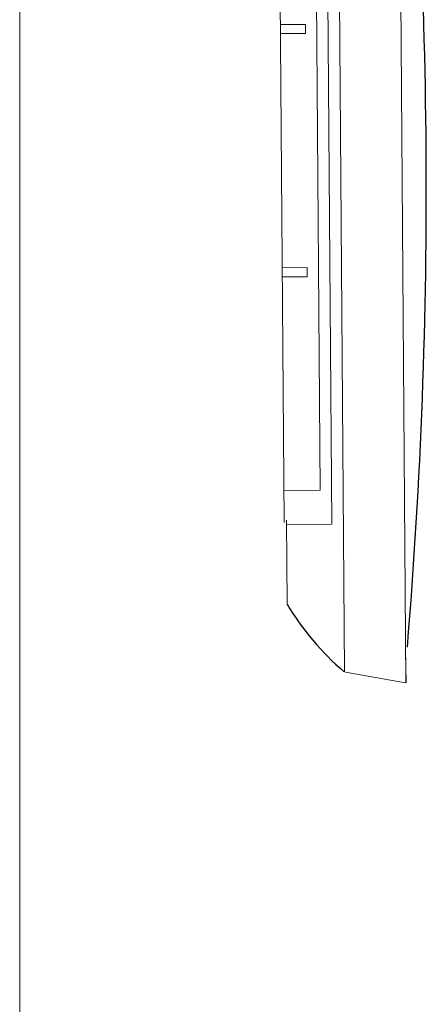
# Model space of a CAD drawing. Header units: feet. Extents: x 8 to 127, y 6 to 90.
# Tile 199 of 256: x 36.7777 to 36.8672, y 55.6466 to 55.8631. Entities that reach past the tile are written whole.
import ezdxf

# ---------------------------------------------------------------- set-up
doc = ezdxf.new("R2010")
doc.units = ezdxf.units.FT
doc.header["$MEASUREMENT"] = 0
doc.layers.add('MOBILIARIO', color=250, linetype='Continuous')
doc.layers.add('MOBILIÁRIO2', color=250, linetype='Continuous')

msp = doc.modelspace()

# ---------------------------------------------------------------- linework, layer by layer
at = {"layer": 'MOBILIARIO', "lineweight": 5}
msp.add_line((36.77771551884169, 55.30830204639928), (36.77771551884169, 56.10119526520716), dxfattribs=at)
at = {"layer": 'MOBILIÁRIO2', "lineweight": 5}
for p, q in [((36.86265801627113, 55.71727590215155), (36.86096764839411, 55.94475919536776)), ((36.86265801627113, 55.71727590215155), (36.86096764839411, 55.94475919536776)), ((36.84913977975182, 55.71969003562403), (36.84748664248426, 55.94214278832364)), ((36.84913977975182, 55.71969003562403), (36.84748664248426, 55.94214278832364)), ((36.83589595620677, 55.75258694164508), (36.83473117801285, 55.90905346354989)), ((36.83589595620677, 55.75258694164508), (36.83473117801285, 55.90905346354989)), ((36.84522719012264, 55.90963115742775), (36.8463993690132, 55.75216466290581)), ((36.84522719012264, 55.90963115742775), (36.8463993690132, 55.75216466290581)), ((36.84384403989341, 55.75963138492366), (36.84278265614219, 55.90212743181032)), ((36.84384403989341, 55.75963138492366), (36.84278265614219, 55.90212743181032)), ((36.83507890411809, 55.86206932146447), (36.84057875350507, 55.86211002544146)), ((36.83507890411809, 55.86206932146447), (36.84057875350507, 55.86211002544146)), ((36.84057875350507, 55.86211002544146), (36.84059355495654, 55.86011008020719)), ((36.84057875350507, 55.86211002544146), (36.84059355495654, 55.86011008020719)), ((36.84059355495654, 55.86011008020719), (36.83509370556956, 55.86006937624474)), ((36.84059355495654, 55.86011008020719), (36.83509370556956, 55.86006937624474)), ((36.83548162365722, 55.80857083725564), (36.8409814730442, 55.80861154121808)), ((36.83548162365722, 55.80857083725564), (36.8409814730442, 55.80861154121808)), ((36.8409814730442, 55.80861154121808), (36.84099627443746, 55.8066115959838)), ((36.8409814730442, 55.80861154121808), (36.84099627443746, 55.8066115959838)), ((36.84099627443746, 55.8066115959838), (36.83549642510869, 55.80657089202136)), ((36.84099627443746, 55.8066115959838), (36.83549642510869, 55.80657089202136)), ((36.83584425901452, 55.75957217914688), (36.84384403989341, 55.75963138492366)), ((36.83584425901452, 55.75957217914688), (36.84384403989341, 55.75963138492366)), ((36.83639224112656, 55.75309076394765), (36.83652926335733, 55.73457656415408)), ((36.8463993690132, 55.75216466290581), (36.83639964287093, 55.75209065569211)), ((36.8463993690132, 55.75216466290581), (36.83639964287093, 55.75209065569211)), ((36.86257153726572, 55.72467664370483), (36.86273773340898, 55.71728097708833)), ((36.86257153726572, 55.72467664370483), (36.86273773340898, 55.71728097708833)), ((36.8493621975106, 55.71963784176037), (36.84903567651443, 55.71975918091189)), ((36.8493621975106, 55.71963784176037), (36.84903567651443, 55.71975918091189)), ((36.86257880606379, 55.71728353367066), (36.8493621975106, 55.71963784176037)), ((36.86257880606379, 55.71728353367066), (36.8493621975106, 55.71963784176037))]:
    msp.add_line(p, q, dxfattribs=at)
at = {"layer": 'MOBILIÁRIO2'}
for centre, radius, start, end in [((35.65232563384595, 55.82574192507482), 1.214845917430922, 355.2487741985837, 5.601139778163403), ((35.65232563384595, 55.82574192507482), 1.214845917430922, 355.2487741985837, 5.601139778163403), ((36.88922819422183, 55.76636976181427), 0.06154660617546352, 211.1025271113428, 229.2286510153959), ((36.88922819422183, 55.76636976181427), 0.06154660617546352, 211.1025271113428, 229.2286510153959), ((36.8493621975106, 55.72013784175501), 0.000499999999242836, 0, 0), ((36.8493621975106, 55.72013784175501), 0.000499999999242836, 0, 0)]:
    msp.add_arc(centre, radius, start, end, dxfattribs=at)

doc.saveas('drawing.dxf')
